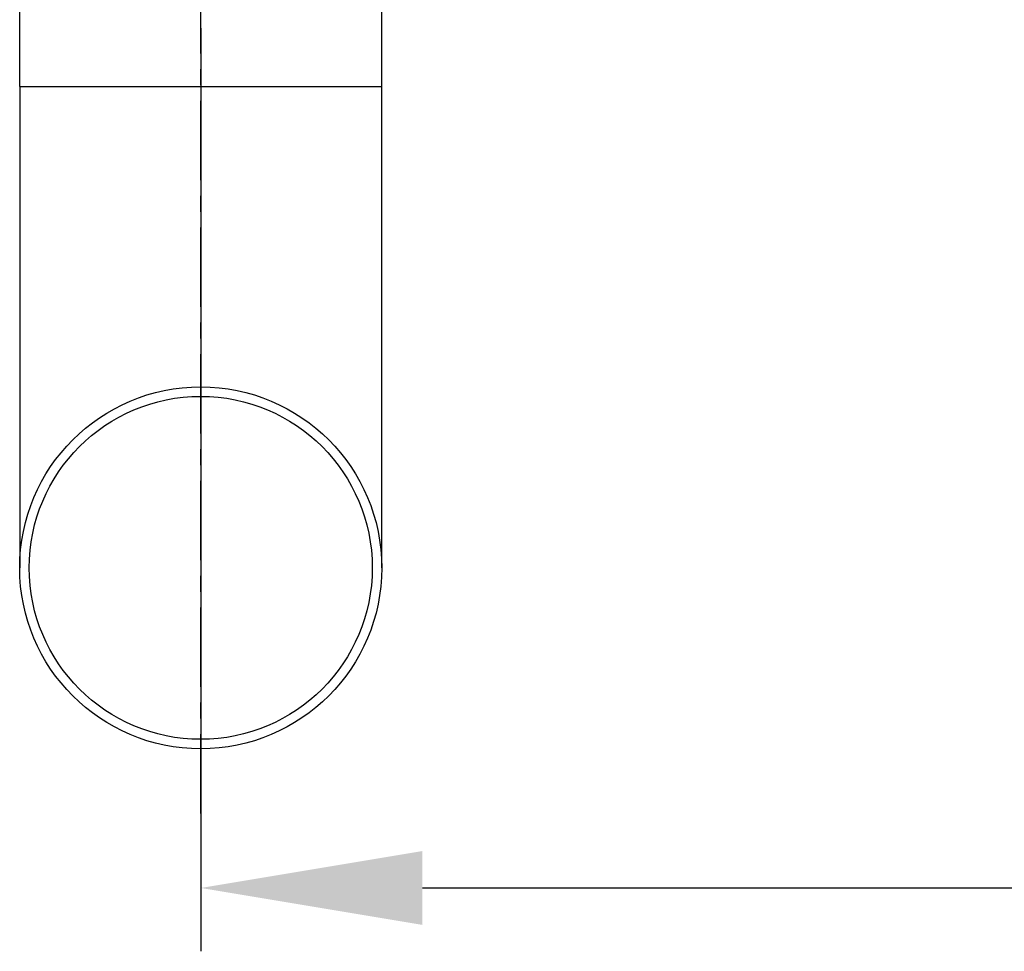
# Model space of a CAD drawing. Header units: millimetres. Extents: x -309 to 8091, y -6405 to -465.
# Tile 38 of 57: x 2863 to 3173, y -3114 to -2820. Entities that reach past the tile are written whole.
import ezdxf

# ---------------------------------------------------------------- set-up
doc = ezdxf.new("R2010")
doc.units = ezdxf.units.MM
doc.header["$LTSCALE"] = 20
doc.linetypes.add('MITTE', pattern=[2, 1.25, -0.25, 0.25, -0.25])
doc.layers.get('DEFPOINTS').update_dxf_attribs({"linetype": 'CONTINUOUS'})
for name, color, linetype in [('02-LINIE-035', 2, 'CONTINUOUS'), ('05-ACHSE', 1, 'MITTE'), ('06-MASSE1', 1, 'CONTINUOUS')]:
    doc.layers.add(name, color=color, linetype=linetype)
doc.styles.add('ACA_NORM', font='ROMANS.SHX')
doc.dimstyles.new('1-20', dxfattribs={"dimscale": 20, "dimtxt": 2.5, "dimasz": 3.5, "dimexe": 1, "dimexo": 0, "dimgap": 1, "dimtad": 1, "dimdec": 0, "dimzin": 0, "dimdsep": 46, "dimtxsty": 'ACA_NORM', "dimcen": 0, "dimadec": 0, "dimazin": 0, "dimtfac": 2.4, "dimtdec": 0, "dimtmove": 0, "dimatfit": 3, "dimfxl": 1, "dimtolj": 1, "dimtzin": 0, "dimarcsym": 0})

# ---------------------------------------------------------------- blocks, each defined once
blk = doc.blocks.new('*D16')
at = {"layer": '06-MASSE1', "color": 0, "lineweight": -2}
for p, q in [((3713.39, -2604.8), (3713.39, -3114.28)), ((2919.69, -2822.8), (2919.69, -3114.28)), ((2989.69, -3094.28), (3643.39, -3094.28))]:
    blk.add_line(p, q, dxfattribs=at)
at = {"layer": '06-MASSE1', "color": 0}
for points in [[(2989.69, -3082.61), (2989.69, -3105.95), (2919.69, -3094.28)], [(3643.39, -3082.61), (3643.39, -3105.95), (3713.39, -3094.28)]]:
    blk.add_solid(points, dxfattribs=at)
at = {"layer": 'DEFPOINTS', "color": 0}
for p in [(3713.39, -2604.8), (2919.69, -2822.8), (3713.39, -3094.28)]:
    blk.add_point(p, dxfattribs=at)
at = {"layer": '06-MASSE1', "color": 0, "insert": (3316.54, -3049.28), "char_height": 50, "attachment_point": 5, "style": 'ACA_NORM'}
blk.add_mtext('\\A1;790', dxfattribs=at)

msp = doc.modelspace()

# ---------------------------------------------------------------- linework, layer by layer
at = {"layer": '02-LINIE-035'}
for p, q in [((2976.84, -2841.19), (2976.84, -2747.63)), ((2862.54, -2841.19), (2862.54, -2756.99)), ((2862.54, -2841.19), (2976.84, -2841.19)), ((2862.54, -2841.19), (2862.54, -2993.19)), ((2976.84, -2993.19), (2976.84, -2841.19))]:
    msp.add_line(p, q, dxfattribs=at)
for radius in [57.15, 54.15]:
    msp.add_circle((2919.69, -2993.19), radius, dxfattribs=at)
at = {"layer": '05-ACHSE'}
msp.add_line((2919.69, -3070.75), (2919.69, -2323.67), dxfattribs=at)

# ---------------------------------------------------------------- dimensions: what is measured, and where the dimension line sits
at = {"layer": '06-MASSE1'}
dim = msp.add_linear_dim(base=(3713.39, -3094.28), p1=(2919.69, -2822.8), p2=(3713.39, -2604.8), angle=180, dimstyle='1-20', override={"dimrnd": 10}, dxfattribs=at)
dim.commit()
dim.dimension.update_dxf_attribs({"geometry": '*D16', "text_midpoint": (3316.54, -3049.28)})

doc.saveas('drawing.dxf')
